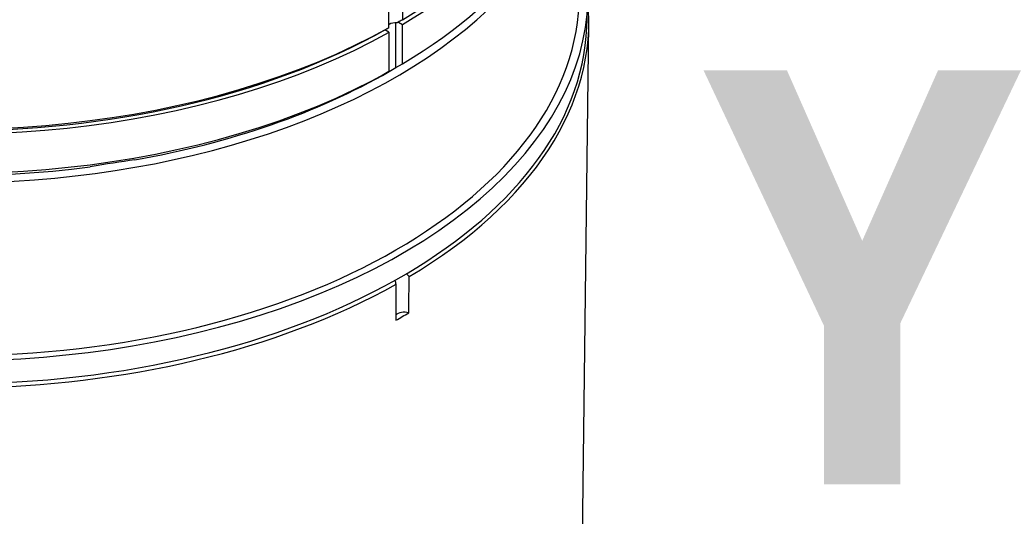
# Model space of a CAD drawing. Header units: millimetres. Extents: x 0 to 3390, y 0 to 1680.
# Tile 179 of 194: x 2047 to 2098, y 1342 to 1368. Entities that reach past the tile are written whole.
import ezdxf

# ---------------------------------------------------------------- set-up
doc = ezdxf.new("R2010")
doc.units = ezdxf.units.MM
doc.header["$LTSCALE"] = 0.2
doc.layers.add('01_Object Line', color=4, linetype='Continuous')
doc.layers.add('07_Special Line2', color=76, linetype='Continuous')
doc.styles.add('Rainbow-5.0 Style', font='malgunsl.ttf')

# ---------------------------------------------------------------- blocks, each defined once
blk = doc.blocks.new('A$C2453ee8b')
for p, q in [((161.773, 714.294), (161.773, 712.09)), ((161.066, 711.681), (161.066, 713.886)), ((171.332, 711.701), (171.384, 712.925)), ((161.423, 709.601), (161.423, 711.928)), ((161.562, 711.967), (161.773, 711.845)), ((161.773, 709.804), (161.773, 711.845)), ((170.955, 673.318), (171.437, 711.875)), ((161.066, 711.436), (160.854, 711.559)), ((161.066, 711.436), (161.066, 709.395)), ((161.423, 709.601), (161.773, 709.804)), ((161.066, 709.395), (160.716, 709.193))]:
    blk.add_line(p, q)
for centre, major_axis, ratio, start_param, end_param in [((138.442, 724.907), (-32.5, 0), 0.57735, 6.276658, 8.623995), ((138.442, 725.152), (-32.5, 0), 0.57735, 0, 2.34081), ((138.442, 725.152), (32.5, 0), 0.57735, 5.513172, 6.283185), ((138.442, 724.907), (32.5, 0), 0.57735, 5.513172, 6.289712), ((138.442, 722.376), (32.5, 0), 0.57735, 3.128538, 6.29624), ((138.442, 722.866), (-32.5, 0), 0.57735, 0, 2.340809), ((138.442, 722.866), (32.5, 0), 0.57735, 5.513172, 6.283185), ((138.442, 713.395), (32.952, 0), 0.57735, 2.975702, 6.449076), ((138.442, 713.395), (32.5, 0), 0.57735, 3.141593, 6.283185), ((138.442, 712.013), (32.996, 0), 0.57735, 5.51242, 6.337699), ((138.442, 724.907), (-32.2, 0), 0.57735, 0.785398, 2.34383), ((161.423, 711.639), (-0.5, 0), 0.57735, 4.57666, 5.50548), ((138.442, 712.17), (32.9, 0), 0.57735, 3.166288, 6.25849), ((138.442, 722.458), (-32, 0), 0.57735, 1.869885, 2.356194), ((161.069, 735.528), (16.004, 27.72), 0.57735, 3.911368, 3.92699), ((161.069, 735.528), (16.004, 27.72), 0.57735, 3.926992, 3.942613), ((138.442, 722.458), (-32, 0), 0.57735, 0.822688, 1.795306), ((142.248, 702.285), (9.954, 2.341), 0.141149, 0.937739, 1.198001), ((-2833.075, -1068.377), (2136.785, 3724.298), 0.563662, 5.493036, 5.493573), ((138.442, 712.013), (32.996, 0), 0.57735, 3.987641, 5.483154), ((3237.842, 2436.768), (-2222.326, -3673.857), 0.579081, 5.512261, 5.512798), ((161.863, 696.606), (0.5, 0), 0.57735, 1.097296, 2.661122), ((138.442, 710.129), (-32.972, 0), 0.57735, 2.341761, 2.370628)]:
    blk.add_ellipse(centre, major_axis=major_axis, ratio=ratio, start_param=start_param, end_param=end_param)
for points, knots in [([(161.773, 712.09), (161.773, 712.089), (161.772, 712.089), (161.725, 712.062), (161.667, 712.028), (161.566, 711.969), (161.529, 711.947), (161.49, 711.925)], [0.18466771, 0.18466771, 0.18466771, 0.18466771, 0.18521069, 0.18521069, 0.21218228, 0.21218228, 0.22637817, 0.22637817, 0.22637817, 0.22637817]), ([(160.927, 711.6), (160.932, 711.603), (160.942, 711.609), (160.981, 711.632), (161.019, 711.654), (161.064, 711.68), (161.065, 711.68), (161.065, 711.681), (161.066, 711.681)], [-0.04116748, -0.04116748, -0.04116748, -0.04116748, -0.02697159, -0.02697159, 0, 0, 0, 0.00054298, 0.00054298, 0.00054298, 0.00054298]), ([(161.373, 698.549), (161.379, 698.516), (161.386, 698.482), (161.405, 698.414), (161.416, 698.38), (161.429, 698.346)], [0.32895851, 0.32895851, 0.32895851, 0.32895851, 0.33890339, 0.33890339, 0.34904365, 0.34904365, 0.34904365, 0.34904365]), ([(162.112, 698.741), (162.09, 698.768), (162.066, 698.795), (162.017, 698.845), (161.991, 698.869), (161.965, 698.89)], [0.20137985, 0.20137985, 0.20137985, 0.20137985, 0.21152011, 0.21152011, 0.22137378, 0.22137378, 0.22137378, 0.22137378])]:
    blk.add_open_spline(points, degree=3, knots=knots)
blk = doc.blocks.new('A$C2445ef60')
at = {"layer": '07_Special Line2', "insert": (55.637, -78.373), "char_height": 30.72, "attachment_point": 4, "style": 'Rainbow-5.0 Style'}
blk.add_mtext('{\\fMalgun Gothic Semilight|b1|i0|c129|p50;Y}', dxfattribs=at)

msp = doc.modelspace()

# ---------------------------------------------------------------- block references
at = {"xscale": 0.7, "yscale": 0.7, "zscale": 0.7}
msp.add_blockref('A$C2445ef60', (2043.067, 1409.364), dxfattribs=at)
at = {"layer": '01_Object Line'}
msp.add_blockref('A$C2453ee8b', (1904.625, 655.797), dxfattribs=at)

doc.saveas('drawing.dxf')
